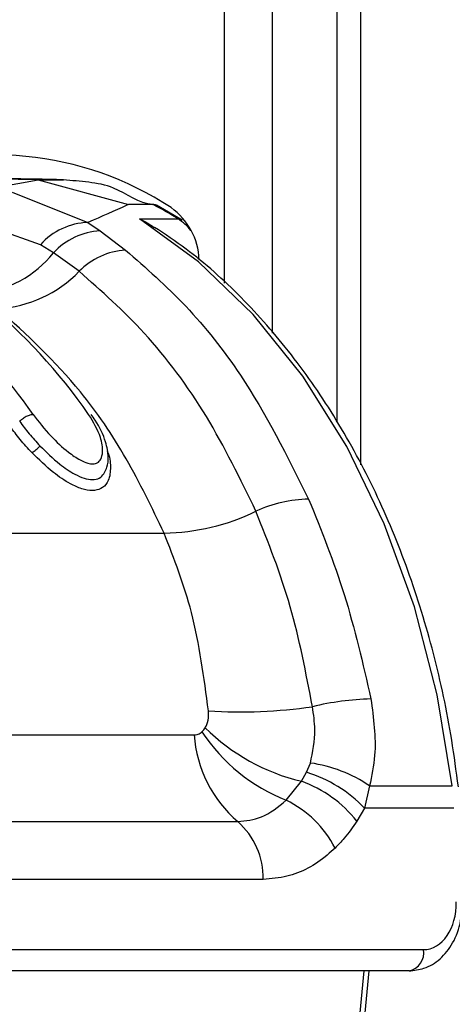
# Paper-space layout '2.5M DUO Surface Plate' of a CAD drawing. Header units: millimetres. Extents: x 20 to 18989, y 40 to 15016.
# Tile 21 of 109: x 6688 to 6714, y 5864 to 5921. Entities that reach past the tile are written whole.
import ezdxf

# ---------------------------------------------------------------- set-up
doc = ezdxf.new("R2010")
doc.units = ezdxf.units.MM

psp = doc.layouts.new('2.5M DUO Surface Plate')

# ---------------------------------------------------------------- linework, layer by layer
at = {"color": 8, "linetype": 'Continuous', "lineweight": 25, "ltscale": 2}
for p, q in [((6700.184, 5905.802), (6700.184, 6408.556)), ((6702.975, 6408.556), (6702.975, 5902.869)), ((6708.138, 6408.556), (6708.138, 5895.153)), ((6707.431, 5855.556), (6708.35, 5865.515))]:
    psp.add_line(p, q, dxfattribs=at)
at = {"color": 7, "linetype": 'Continuous', "lineweight": 25, "ltscale": 2}
for p, q in [((6706.754, 6408.556), (6706.754, 5897.717)), ((6689.28, 5911.847), (6685.944, 5911.901)), ((6686.25, 5911.294), (6689.28, 5911.847)), ((6689.28, 5911.847), (6694.566, 5910.413)), ((6689.28, 5911.847), (6690.756, 5911.847)), ((6687.753, 5911.133), (6692.189, 5909.352)), ((6695.98, 5910.413), (6694.566, 5910.413)), ((6697.706, 5909.493), (6696.202, 5910.36)), ((6689.409, 5908.049), (6685.37, 5909.465)), ((6692.189, 5909.352), (6692.901, 5908.856)), ((6695.2, 5909.559), (6697.463, 5909.559)), ((6692.901, 5908.856), (6694.389, 5907.733)), ((6690.173, 5907.575), (6689.409, 5908.049)), ((6691.674, 5906.489), (6690.173, 5907.575)), ((6657.399, 5891.158), (6696.644, 5891.158)), ((6672.128, 5879.339), (6698.401, 5879.339)), ((6704.98, 5877.144), (6705.203, 5877.69)), ((6704.675, 5876.619), (6704.98, 5877.144)), ((6703.792, 5875.509), (6704.675, 5876.619)), ((6708.669, 5876.347), (6708.38, 5875.044)), ((6708.669, 5876.347), (6713.508, 5876.347)), ((6708.38, 5875.044), (6707.93, 5874.288)), ((6713.6, 5875.044), (6708.38, 5875.044)), ((6674.681, 5874.259), (6700.954, 5874.259)), ((6702.446, 5870.872), (6676.173, 5870.872)), ((6676.841, 5866.757), (6711.825, 5866.757)), ((6710.977, 5865.515), (6675.993, 5865.515)), ((6707.722, 5855.556), (6708.641, 5865.515))]:
    psp.add_line(p, q, dxfattribs=at)
at = {"color": 7, "linetype": 'Continuous', "lineweight": 25, "ltscale": 2, "flags": 128}
for points in [[(6695.98, 5910.413), (6696.113, 5910.395), (6696.202, 5910.36)], [(6713.508, 5876.347), (6712.631, 5881.688), (6711.295, 5886.834), (6709.518, 5891.708), (6707.328, 5896.232), (6704.76, 5900.339), (6701.852, 5903.965), (6698.649, 5907.054), (6695.2, 5909.559)]]:
    psp.add_lwpolyline(points, dxfattribs=at)
at = {"color": 8, "linetype": 'Continuous', "lineweight": 25, "ltscale": 2, "flags": 128}
psp.add_lwpolyline([(6697.463, 5909.559), (6697.595, 5909.542), (6697.706, 5909.493)], dxfattribs=at)
at = {"color": 7, "linetype": 'Continuous', "lineweight": 25, "ltscale": 4}
for centre, radius, start, end in [((6686.75, 5894.585), 18.723, 56.61226, 112.36706), ((6683.232, 5886.573), 27.035, 58.23849, 61.86516), ((6694.704, 5906.98), 4.001, 2.75252, 54.03125), ((6692.329, 5905.438), 3.917, 92.04981, 138.19886), ((6693.1, 5904.891), 3.97, 92.86541, 137.47861), ((6685.042, 5911.715), 6.593, 276.37969, 321.1023), ((6694.646, 5903.589), 4.153, 93.55302, 135.71007), ((6686.47, 5911.527), 7.243, 273.69302, 315.92545), ((6665.035, 5879.242), 33.097, 34.75657, 50.48385), ((6661.213, 5878.771), 33.833, 34.86307, 47.92467), ((6688.084, 5897.348), 1.692, 299.02813, 320.07488), ((6705.192, 5885.709), 7.435, 90.69043, 115.2484), ((6696.409, 5904.116), 12.961, 271.03706, 295.65715), ((6709.101, 5865.628), 15.815, 91.27294, 103.81582), ((6701.049, 5911.017), 30.334, 266.57072, 278.10328), ((6707.514, 5888.335), 12.056, 225.3805, 256.37665), ((6705.748, 5879.85), 7.365, 183.97545, 229.38851), ((6707.704, 5885.364), 10.603, 213.453, 248.35212), ((6704.123, 5869.757), 8.005, 55.40168, 82.24985), ((6702.614, 5869.511), 7.991, 43.81741, 72.77913), ((6702.173, 5869.686), 7.37, 38.63694, 70.16049), ((6701.016, 5869.821), 6.329, 27.15359, 63.98509), ((6698.061, 5870.963), 4.385, 358.81328, 48.73054), ((6710.755, 5866.577), 1.085, 281.80867, 9.53662)]:
    psp.add_arc(centre, radius, start, end, dxfattribs=at)
at = {"color": 8, "linetype": 'Continuous', "lineweight": 25, "ltscale": 4}
psp.add_arc((6695.852, 5907.031), 2.998, 38.17637, 57.49114, dxfattribs=at)
at = {"color": 7, "linetype": 'Continuous', "lineweight": 25, "ltscale": 4}
psp.add_ellipse((6711.756, 5869.557), major_axis=(-0.138, 2.798), ratio=0.706247, start_param=3.106771, end_param=4.677567, dxfattribs=at)
at = {"color": 7, "linetype": 'Continuous', "lineweight": 25, "ltscale": 2}
for points, knots in [([(6690.756, 5911.847), (6690.205, 5911.862), (6689.374, 5911.885), (6688.262, 5911.899), (6687.7, 5911.9), (6687.419, 5911.901)], [0, 0, 0, 0, 0.495025, 0.747513, 1, 1, 1, 1]), ([(6695.98, 5910.413), (6695.98, 5910.413), (6695.185, 5910.413), (6694.008, 5911.434), (6692.231, 5911.722), (6691.247, 5911.805), (6690.756, 5911.847)], [0, 0, 0, 0, 0.000015, 0.446659, 0.723309, 1, 1, 1, 1]), ([(6694.566, 5910.413), (6694.529, 5910.396), (6693.801, 5910.048), (6692.974, 5909.691), (6692.189, 5909.352)], [0, 0, 0, 0, 0.050351, 1, 1, 1, 1]), ([(6695.2, 5909.559), (6695.206, 5909.557), (6695.515, 5909.434), (6695.795, 5909.243), (6696.069, 5909.055)], [0, 0, 0, 0, 0.018249, 1, 1, 1, 1]), ([(6713.862, 5876.29), (6713.741, 5877.205), (6713.39, 5879.855), (6712.471, 5884.139), (6710.976, 5889.013), (6709.068, 5893.604), (6706.78, 5897.845), (6704.143, 5901.679), (6701.187, 5905.029), (6698.47, 5907.485), (6696.698, 5908.655), (6696.076, 5909.066)], [0, 0, 0, 0, 0.065368, 0.189196, 0.313117, 0.437082, 0.561088, 0.685113, 0.809103, 0.932978, 1, 1, 1, 1]), ([(6694.389, 5907.733), (6695.584, 5906.682), (6697.997, 5904.558), (6701.765, 5899.829), (6703.848, 5895.656), (6705.103, 5893.143)], [0, 0, 0, 0, 0.28064, 0.566731, 1, 1, 1, 1]), ([(6702.021, 5892.434), (6701.096, 5894.33), (6699.22, 5898.177), (6695.689, 5902.921), (6692.972, 5905.335), (6691.674, 5906.489)], [0, 0, 0, 0, 0.336897, 0.683326, 1, 1, 1, 1]), ([(6696.644, 5891.158), (6695.933, 5892.636), (6694.497, 5895.621), (6691.345, 5900.26), (6688.598, 5902.776), (6686.937, 5904.299)], [0, 0, 0, 0, 0.279345, 0.564006, 1, 1, 1, 1]), ([(6688.194, 5897.699), (6688.228, 5897.735), (6688.322, 5897.834), (6688.519, 5897.974), (6688.764, 5898.088), (6688.904, 5898.103), (6688.974, 5898.11)], [0, 0, 0, 0, 0.161103, 0.440723, 0.720357, 1, 1, 1, 1]), ([(6688.194, 5897.699), (6688.37, 5897.459), (6688.722, 5896.979), (6689.161, 5896.502), (6689.381, 5896.263)], [0, 0, 0, 0, 0.5001185, 1, 1, 1, 1]), ([(6688.974, 5898.11), (6689.305, 5897.682), (6689.894, 5896.919), (6690.889, 5895.994), (6691.645, 5895.465), (6692.148, 5895.238), (6692.5, 5895.184), (6692.772, 5895.264), (6692.978, 5895.5), (6693.085, 5895.996), (6692.95, 5896.894), (6692.497, 5897.656), (6692.227, 5898.11)], [0, 0, 0, 0, 0.181495, 0.323764, 0.408831, 0.462283, 0.504171, 0.545966, 0.600529, 0.677267, 0.807826, 1, 1, 1, 1]), ([(6693.162, 5894.714), (6693.214, 5894.816), (6693.357, 5895.098), (6693.395, 5895.705), (6693.23, 5896.62), (6692.831, 5897.49), (6692.454, 5897.998), (6692.372, 5898.109)], [0, 0, 0, 0, 0.094055, 0.259838, 0.522332, 0.896084, 1, 1, 1, 1]), ([(6688.905, 5895.869), (6688.67, 5896.125), (6688.2, 5896.636), (6687.824, 5897.149), (6687.636, 5897.405)], [0, 0, 0, 0, 0.5001874, 1, 1, 1, 1]), ([(6689.381, 5896.263), (6689.754, 5895.895), (6690.38, 5895.278), (6691.297, 5894.648), (6691.96, 5894.352), (6692.341, 5894.285), (6692.671, 5894.303), (6692.965, 5894.4), (6693.093, 5894.61), (6693.158, 5894.715)], [0, 0, 0, 0, 0.291237, 0.489431, 0.611355, 0.727823, 0.757056, 0.878407, 1, 1, 1, 1]), ([(6705.103, 5893.143), (6705.84, 5891.312), (6707.33, 5887.609), (6708.273, 5883.51), (6708.75, 5881.439)], [0, 0, 0, 0, 0.494608, 1, 1, 1, 1]), ([(6705.325, 5880.986), (6704.945, 5882.97), (6704.174, 5886.993), (6702.745, 5890.604), (6702.021, 5892.434)], [0, 0, 0, 0, 0.493295, 1, 1, 1, 1]), ([(6699.235, 5880.737), (6698.978, 5882.702), (6698.499, 5886.376), (6697.233, 5889.64), (6696.644, 5891.158)], [0, 0, 0, 0, 0.5349, 1, 1, 1, 1]), ([(6708.75, 5881.439), (6708.899, 5880.319), (6709.133, 5878.559), (6708.792, 5876.937), (6708.669, 5876.347)], [0, 0, 0, 0, 0.636152, 1, 1, 1, 1]), ([(6705.203, 5877.69), (6705.337, 5878.333), (6705.558, 5879.393), (6705.391, 5880.536), (6705.325, 5880.986)], [0, 0, 0, 0, 0.606725, 1, 1, 1, 1]), ([(6699.046, 5879.754), (6699.063, 5879.783), (6699.158, 5879.945), (6699.252, 5880.277), (6699.24, 5880.6), (6699.235, 5880.737)], [0, 0, 0, 0, 0.109516, 0.621528, 1, 1, 1, 1]), ([(6698.857, 5879.519), (6698.863, 5879.524), (6698.933, 5879.591), (6698.992, 5879.676), (6699.046, 5879.754)], [0, 0, 0, 0, 0.075262, 1, 1, 1, 1]), ([(6698.401, 5879.339), (6698.46, 5879.344), (6698.606, 5879.355), (6698.758, 5879.432), (6698.842, 5879.506), (6698.857, 5879.519)], [0, 0, 0, 0, 0.361864, 0.882564, 1, 1, 1, 1]), ([(6700.954, 5874.259), (6701.425, 5874.306), (6702.446, 5874.409), (6703.321, 5875.124), (6703.792, 5875.509)], [0, 0, 0, 0, 0.461516, 1, 1, 1, 1]), ([(6707.93, 5874.288), (6707.688, 5873.94), (6707.289, 5873.367), (6706.829, 5872.895), (6706.648, 5872.71)], [0, 0, 0, 0, 0.606995, 1, 1, 1, 1]), ([(6706.648, 5872.71), (6706.498, 5872.571), (6705.65, 5871.784), (6704.225, 5871.013), (6702.911, 5870.909), (6702.446, 5870.872)], [0, 0, 0, 0, 0.1214954, 0.6884885, 1, 1, 1, 1]), ([(6710.977, 5865.515), (6711.273, 5865.545), (6711.93, 5865.611), (6712.847, 5866.184), (6713.601, 5867.142), (6714.04, 5868.325), (6714.073, 5869.173), (6714.088, 5869.545)], [0, 0, 0, 0, 0.165531, 0.36821, 0.581501, 0.816931, 1, 1, 1, 1])]:
    psp.add_open_spline(points, degree=3, knots=knots, dxfattribs=at)
at = {"color": 8, "linetype": 'Continuous', "lineweight": 25, "ltscale": 2}
psp.add_open_spline([(6693.306, 5895.972), (6693.309, 5895.965), (6693.479, 5895.641), (6693.524, 5895.021), (6693.46, 5894.269), (6693.097, 5893.804), (6692.714, 5893.665), (6692.298, 5893.644), (6691.828, 5893.725), (6691.041, 5894.074), (6690.005, 5894.783), (6689.31, 5895.469), (6688.905, 5895.869)], degree=3, knots=[0, 0, 0, 0, 0.003131, 0.147219, 0.292361, 0.396462, 0.485579, 0.507364, 0.593615, 0.680419, 0.813551, 1, 1, 1, 1], dxfattribs=at)

doc.saveas('drawing.dxf')
